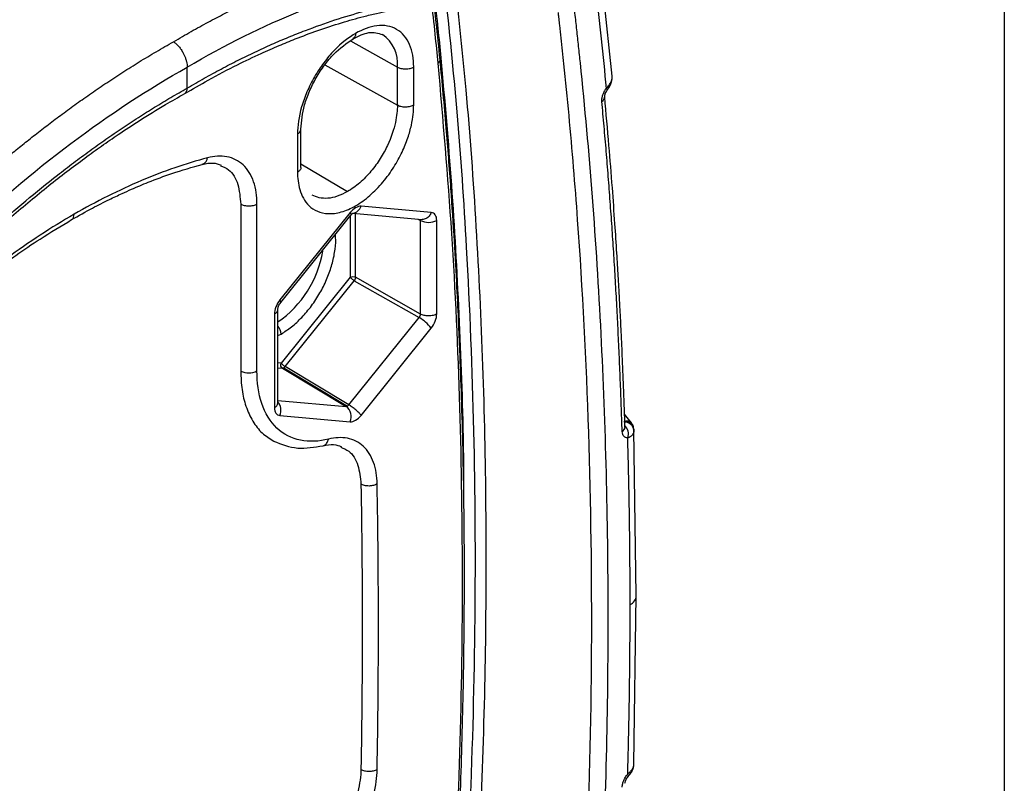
# Model space of a CAD drawing. Header units: millimetres. Extents: x 19 to 819, y 19 to 629.
# Tile 67 of 68: x 756 to 819, y 508 to 557. Entities that reach past the tile are written whole.
import ezdxf

# ---------------------------------------------------------------- set-up
doc = ezdxf.new("R2010")
doc.units = ezdxf.units.MM
doc.header["$LTSCALE"] = 3
doc.layers.add('TEXT', color=140, linetype='Continuous', lineweight=25)

msp = doc.modelspace()

# ---------------------------------------------------------------- linework, layer by layer
for p, q in [((794.037, 553.038), (793.376, 559.292)), ((777.283, 555.289), (780.285, 553.615)), ((766.828, 552.268), (766.828, 553.602)), ((775.639, 553.756), (780.285, 551.166)), ((780.285, 551.166), (780.285, 553.615)), ((781.329, 551.171), (781.329, 553.621)), ((794.031, 552.929), (794.039, 553.036)), ((773.892, 549.327), (773.892, 546.878)), ((774.11, 547.182), (774.11, 549.631)), ((774.11, 547.419), (777.093, 545.637)), ((770.254, 544.837), (770.254, 534.142)), ((771.293, 534.15), (771.293, 544.844)), ((777.259, 544.289), (772.765, 538.699)), ((772.819, 538.537), (777.313, 544.127)), ((777.432, 544.252), (781.871, 543.855)), ((777.61, 540.159), (777.61, 544.236)), ((782.456, 544.293), (777.962, 544.695)), ((777.26, 544.061), (777.26, 540.157)), ((781.595, 543.88), (781.763, 543.788)), ((781.763, 537.796), (781.763, 543.788)), ((782.807, 537.801), (782.807, 543.793)), ((777.26, 540.157), (772.837, 534.655)), ((773.1, 534.429), (777.522, 539.931)), ((777.522, 539.931), (781.675, 537.568)), ((781.763, 537.796), (777.61, 540.159)), ((772.632, 532.105), (772.632, 538.097)), ((772.413, 537.793), (772.413, 531.801)), ((777.181, 531.978), (781.675, 537.568)), ((777.962, 531.305), (782.456, 536.895)), ((772.632, 536.427), (772.837, 536.512)), ((772.837, 534.655), (772.632, 534.674)), ((772.632, 534.353), (772.923, 534.327)), ((772.923, 534.327), (777.005, 531.876)), ((773.011, 534.351), (777.094, 531.899)), ((777.181, 531.978), (773.1, 534.429)), ((772.632, 532.267), (777.005, 531.876)), ((772.631, 532.107), (772.632, 532.105)), ((772.765, 531.3), (777.259, 530.899)), ((795.262, 530.851), (794.831, 531.385)), ((794.861, 530.559), (794.861, 530.559)), ((795.305, 530.658), (795.406, 530.461)), ((795.586, 519.758), (795.432, 530.375)), ((795.432, 508.959), (795.586, 519.758))]:
    msp.add_line(p, q)
at = {"flags": 128}
for points in [[(793.657, 552.247), (793.693, 552.201), (793.714, 552.164), (793.72, 552.137), (793.717, 552.126)], [(772.811, 538.529), (772.823, 538.543), (772.826, 538.58), (772.806, 538.632), (772.765, 538.699)], [(795.431, 530.412), (795.416, 530.513), (795.416, 530.514)], [(795.064, 508.173), (795.073, 508.19), (795.076, 508.227), (795.063, 508.276), (795.035, 508.334)]]:
    msp.add_lwpolyline(points, dxfattribs=at)
for centre, radius, start, end in [((778.081, 553.861), 2.218, 353.6387, 55.67284), ((782.743, 554.094), 0.276, 298.95475, 7.38952), ((793.195, 551.729), 0.365, 300.25457, 2.15845), ((777.358, 544.884), 0.632, 277.09042, 342.63998), ((782.28, 544.812), 1.148, 243.23378, 297.34352), ((768.713, 542.949), 6.889, 304.70252, 350.65858), ((780.241, 535.116), 2.84, 38.76882, 59.68083), ((771.997, 536.473), 0.841, 2.67235, 40.78967), ((770.766, 535.171), 1.149, 243.54437, 297.3216), ((771.982, 531.631), 0.85, 337.12682, 39.68951), ((772.265, 532.137), 0.368, 293.75978, 354.90755), ((776.516, 531.227), 0.812, 336.15021, 53.00621), ((794.854, 530.301), 0.601, 20.77054, 90.51524), ((794.529, 530.569), 0.333, 296.51239, 358.0054), ((794.321, 530.114), 0.758, 340.26602, 46.38675), ((794.85, 530.28), 0.59, 7.50151, 89.98915), ((794.907, 519.806), 0.68, 294.43043, 355.93349)]:
    msp.add_arc(centre, radius, start, end)
for points, knots in [([(739.895, 551.559), (740.078, 551.736), (740.444, 552.09), (740.997, 552.612), (741.552, 553.129), (742.11, 553.64), (742.67, 554.144), (743.234, 554.642), (743.799, 555.134), (744.368, 555.618), (744.938, 556.097), (745.511, 556.568), (746.086, 557.033), (746.663, 557.49), (747.243, 557.941), (747.824, 558.384), (748.407, 558.82), (748.992, 559.249), (749.578, 559.67), (750.166, 560.083), (750.755, 560.489), (751.346, 560.887), (751.939, 561.277), (752.532, 561.66), (753.127, 562.034), (753.722, 562.4), (754.319, 562.757), (754.72, 562.992), (755.293, 563.323), (756.036, 563.742), (757.142, 564.335), (758.245, 564.896), (759.343, 565.424), (760.437, 565.92), (761.525, 566.384), (762.606, 566.815), (763.681, 567.213), (764.749, 567.579), (765.809, 567.912), (766.861, 568.213), (767.904, 568.481), (768.938, 568.719), (769.62, 568.85), (769.961, 568.916)], [0, 0, 0, 0, 0.018921, 0.037865, 0.056833, 0.075825, 0.094841, 0.11388, 0.132942, 0.152029, 0.171139, 0.190273, 0.20943, 0.228611, 0.247816, 0.267044, 0.286296, 0.305572, 0.324871, 0.344194, 0.363541, 0.382911, 0.402305, 0.421723, 0.441164, 0.460629, 0.480118, 0.49963, 0.500004, 0.536249, 0.572412, 0.608493, 0.644493, 0.680411, 0.716248, 0.752003, 0.787676, 0.823267, 0.858777, 0.894205, 0.929552, 0.964817, 1, 1, 1, 1]), ([(740.712, 551.053), (743.147, 553.415), (745.615, 555.553), (750.618, 559.397), (753.151, 561.104), (756.361, 562.958), (757.004, 563.314), (758.282, 563.991), (758.92, 564.313), (760.825, 565.232), (762.086, 565.78), (765.843, 567.231), (768.313, 567.944), (770.748, 568.392)], [0, 0, 0, 0, 0.25, 0.25, 0.5, 0.5, 0.5625, 0.5625, 0.625, 0.625, 0.75, 0.75, 1, 1, 1, 1]), ([(765.958, 555.239), (766.146, 555.35), (766.52, 555.57), (767.076, 555.888), (767.624, 556.194), (768.164, 556.487), (768.695, 556.768), (769.218, 557.037), (769.731, 557.295), (770.237, 557.542), (770.733, 557.778), (771.221, 558.003), (771.7, 558.218), (772.17, 558.424), (772.632, 558.619), (773.085, 558.805), (773.528, 558.983), (773.963, 559.151), (774.389, 559.311), (774.807, 559.463), (775.215, 559.607), (775.615, 559.744), (776.006, 559.873), (776.388, 559.995), (776.761, 560.11), (777.126, 560.219), (777.482, 560.321), (777.829, 560.418), (778.167, 560.508), (778.497, 560.593), (778.819, 560.673), (779.131, 560.748), (779.435, 560.817), (779.731, 560.883), (780.018, 560.943), (780.297, 561), (780.48, 561.035), (780.57, 561.053)], [0, 0, 0, 0, 0.037941, 0.075332, 0.112172, 0.148461, 0.184199, 0.219385, 0.254021, 0.288106, 0.32164, 0.354622, 0.387054, 0.418934, 0.450263, 0.481041, 0.511268, 0.540943, 0.570067, 0.59864, 0.626661, 0.654131, 0.68105, 0.707417, 0.733232, 0.758497, 0.783209, 0.807371, 0.83098, 0.854038, 0.876545, 0.8985, 0.919903, 0.940755, 0.961055, 0.980803, 1, 1, 1, 1]), ([(766.828, 552.268), (767.009, 552.374), (767.372, 552.587), (767.915, 552.896), (768.458, 553.197), (769, 553.489), (769.542, 553.774), (770.083, 554.05), (770.624, 554.317), (771.164, 554.577), (771.704, 554.828), (772.243, 555.071), (772.782, 555.305), (773.32, 555.531), (773.857, 555.749), (774.848, 556.136), (776.281, 556.645), (777.835, 557.111), (779.067, 557.427), (779.989, 557.636), (780.755, 557.789), (781.297, 557.881), (781.602, 557.936), (781.833, 557.988), (782.057, 558.06), (782.299, 558.175), (782.543, 558.311), (783.036, 558.604), (783.611, 558.944), (784.269, 559.334), (784.68, 559.576), (785.009, 559.773), (785.337, 559.969), (785.914, 560.295), (786.731, 560.638), (787.678, 560.858), (788.566, 560.874), (789.377, 560.69), (790.091, 560.31), (790.687, 559.739), (791.158, 558.997), (791.402, 558.322), (791.52, 557.832), (791.585, 557.499), (791.638, 557.06), (791.697, 556.53), (791.776, 555.824), (791.872, 554.938), (792.544, 548.554), (793.458, 536.618), (793.908, 518.675), (793.481, 500.208), (792.584, 487.19), (791.92, 480.01), (791.825, 479.012), (791.746, 478.211), (791.688, 477.611), (791.633, 477.014), (791.534, 476.21), (791.317, 475.17), (790.921, 473.902), (790.393, 472.637), (789.751, 471.411), (789.005, 470.246), (788.174, 469.173), (787.277, 468.212), (786.491, 467.528), (785.849, 467.055), (785.363, 466.745), (784.923, 466.485), (784.599, 466.295), (784.164, 466.039), (783.646, 465.731), (783.05, 465.377), (782.675, 465.153), (782.414, 464.999), (782.201, 464.855), (781.876, 464.609), (781.564, 464.307), (781.252, 463.987), (781.017, 463.746), (780.781, 463.51), (780.308, 463.04), (779.595, 462.345), (778.321, 461.141), (776.712, 459.691), (775.084, 458.32), (773.772, 457.27), (772.784, 456.508), (771.795, 455.772), (770.805, 455.062), (769.813, 454.379), (768.819, 453.723), (767.824, 453.092), (767.16, 452.694), (766.828, 452.495)], [0, 0, 0, 0, 0.004362, 0.008719, 0.013075, 0.017427, 0.021779, 0.026129, 0.03048, 0.034831, 0.039183, 0.043537, 0.047894, 0.052254, 0.056619, 0.060988, 0.076428, 0.091783, 0.099501, 0.107263, 0.115026, 0.118914, 0.121144, 0.122794, 0.124724, 0.126665, 0.128628, 0.130604, 0.138514, 0.142468, 0.146423, 0.148401, 0.150379, 0.154329, 0.162262, 0.170155, 0.178063, 0.185975, 0.193862, 0.201799, 0.209691, 0.21761, 0.219568, 0.221523, 0.225422, 0.229312, 0.233222, 0.241019, 0.248823, 0.373563, 0.49828, 0.623102, 0.747894, 0.755696, 0.7635, 0.767402, 0.771304, 0.775206, 0.779092, 0.786803, 0.794568, 0.802287, 0.810028, 0.817733, 0.825493, 0.833212, 0.840961, 0.844851, 0.848749, 0.852645, 0.855455, 0.856542, 0.863109, 0.867895, 0.870901, 0.872125, 0.874168, 0.876023, 0.880004, 0.882015, 0.884025, 0.886028, 0.888039, 0.896051, 0.904062, 0.920048, 0.936056, 0.944084, 0.952093, 0.960088, 0.968073, 0.976052, 0.98403, 0.992011, 1, 1, 1, 1]), ([(766.674, 551.911), (767.175, 552.207), (768.299, 552.872), (769.927, 553.713), (771.44, 554.438), (772.675, 554.98), (773.886, 555.475), (775.221, 555.972), (776.682, 556.452), (777.935, 556.806), (778.921, 557.051), (779.673, 557.215), (780.419, 557.372), (781.251, 557.482), (782.32, 557.873), (783.687, 558.757), (784.998, 559.552), (786.151, 560.145), (787.084, 560.402), (787.94, 560.459), (788.403, 560.282), (788.61, 560.203)], [0, 0, 0, 0, 0.065578, 0.147358, 0.213855, 0.265136, 0.310934, 0.375011, 0.443787, 0.508165, 0.545933, 0.579631, 0.612731, 0.647009, 0.691831, 0.751543, 0.823348, 0.864196, 0.909686, 0.95968, 1, 1, 1, 1]), ([(766.828, 553.602), (769.255, 555.046), (771.684, 556.254), (776.474, 558.162), (778.836, 558.863), (781.132, 559.301)], [0, 0, 0, 0, 0.5, 0.5, 1, 1, 1, 1]), ([(743.759, 451.833), (744.14, 451.962), (744.936, 452.232), (746.088, 452.369), (747.306, 452.65), (749.399, 453.174), (752.276, 454.131), (755.95, 455.729), (759.722, 457.731), (763.707, 460.269), (767.869, 463.397), (771.058, 466.199), (773.294, 468.302), (774.603, 469.693), (776.016, 470.454), (777.43, 471.292), (778.717, 472.007), (779.812, 472.919), (780.684, 473.822), (781.488, 474.844), (782.204, 475.96), (782.809, 477.137), (783.402, 478.615), (783.812, 480.33), (783.942, 482.135), (784.129, 483.925), (784.29, 485.696), (784.447, 487.465), (784.781, 491.416), (785.254, 497.94), (785.714, 506.957), (785.969, 516.267), (785.997, 525.446), (785.802, 534.496), (785.373, 543.408), (784.788, 551.568), (784.242, 556.682), (784.001, 558.931)], [0, 0, 0, 0, 0.010475, 0.021924, 0.033374, 0.044823, 0.080707, 0.112672, 0.14472, 0.182563, 0.220281, 0.258252, 0.271326, 0.28378, 0.296033, 0.30891, 0.322175, 0.330603, 0.339002, 0.347432, 0.35583, 0.364266, 0.372662, 0.386726, 0.400067, 0.413231, 0.426395, 0.439558, 0.45272, 0.514774, 0.586326, 0.657783, 0.729201, 0.800638, 0.872153, 0.943776, 1, 1, 1, 1]), ([(743.437, 452.452), (743.811, 452.588), (744.56, 452.86), (745.621, 452.977), (746.711, 453.219), (747.801, 453.477), (749.255, 453.878), (751.079, 454.469), (753.859, 455.548), (757.241, 457.147), (761.208, 459.451), (765.15, 462.174), (768.887, 465.171), (771.408, 467.463), (772.757, 468.772), (773.136, 469.142), (773.512, 469.523), (773.885, 469.884), (774.255, 470.194), (774.638, 470.468), (775.176, 470.793), (775.787, 471.139), (776.394, 471.491), (776.772, 471.709), (777.078, 471.886), (777.448, 472.098), (777.955, 472.385), (778.518, 472.763), (779.201, 473.307), (780.007, 474.092), (780.872, 475.157), (781.634, 476.337), (782.264, 477.59), (782.744, 478.874), (783.124, 480.444), (783.246, 482.199), (783.462, 484.259), (783.646, 486.308), (783.952, 489.815), (784.46, 496.433), (785.017, 506.456), (785.324, 518.322), (785.251, 530.338), (784.817, 541.134), (784.176, 550.536), (783.619, 555.959), (783.353, 558.547)], [0, 0, 0, 0, 0.010327, 0.020716, 0.031059, 0.041376, 0.051676, 0.071997, 0.092209, 0.128385, 0.164348, 0.200133, 0.236111, 0.267904, 0.271491, 0.274939, 0.278823, 0.282428, 0.285661, 0.289131, 0.29293, 0.300288, 0.305797, 0.309457, 0.310594, 0.314137, 0.319531, 0.324388, 0.329491, 0.338453, 0.347458, 0.35642, 0.365427, 0.374408, 0.383367, 0.398719, 0.414086, 0.429454, 0.444815, 0.493074, 0.57929, 0.674119, 0.768867, 0.863665, 0.934927, 1, 1, 1, 1]), ([(782.442, 558.012), (782.447, 557.965), (782.531, 557.199), (782.679, 555.815), (782.814, 554.472), (782.877, 553.853)], [0, 0, 0, 0, 0.033581, 0.55435, 1, 1, 1, 1]), ([(783.022, 554.079), (782.943, 554.871), (782.809, 556.206), (782.662, 557.556), (782.602, 558.106)], [0, 0, 0, 0, 0.592735, 1, 1, 1, 1]), ([(782.663, 558.142), (782.737, 557.456), (782.877, 556.147), (783.007, 554.832), (783.069, 554.207)], [0, 0, 0, 0, 0.524381, 1, 1, 1, 1]), ([(790.572, 557.106), (790.576, 557.073), (790.58, 557.038), (790.588, 556.97), (790.6, 556.868), (790.627, 556.629), (790.65, 556.424), (790.695, 556.015), (790.786, 555.195), (790.873, 554.373), (791.044, 552.725), (791.152, 551.623), (791.461, 548.303), (791.645, 546.076), (792.131, 539.351), (792.367, 534.811), (792.666, 525.618), (792.728, 520.964), (792.676, 511.544), (792.562, 506.784), (792.16, 497.174), (791.872, 492.321), (791.308, 484.976), (791.098, 482.518), (790.809, 479.432), (790.742, 478.737), (790.673, 478.041), (790.658, 477.886), (790.65, 477.807), (790.628, 477.572), (790.614, 477.419), (790.584, 477.117), (790.568, 476.968), (790.532, 476.676), (790.511, 476.533), (790.391, 475.809), (790.244, 475.216), (789.846, 474.006), (789.6, 473.409), (789.168, 472.532), (789.014, 472.242), (788.683, 471.669), (788.509, 471.392), (788.147, 470.854), (787.958, 470.593), (787.565, 470.087), (787.36, 469.842), (786.729, 469.14), (786.295, 468.727), (785.621, 468.183), (785.392, 468.014), (785.105, 467.823), (785.047, 467.785), (784.933, 467.713), (784.872, 467.676), (784.691, 467.565), (784.569, 467.493), (784.321, 467.347), (784.195, 467.273), (783.94, 467.123), (783.815, 467.049), (783.439, 466.826), (782.937, 466.528), (782.42, 466.221), (782.153, 466.063), (782.122, 466.045), (782.107, 466.036), (782.056, 466.005), (782.022, 465.985), (781.918, 465.921), (781.847, 465.876), (781.633, 465.734), (781.484, 465.627), (781.258, 465.441), (781.18, 465.374), (781.033, 465.239), (780.963, 465.171), (780.761, 464.972), (780.636, 464.843), (780.456, 464.659), (780.398, 464.599), (780.312, 464.512), (780.281, 464.481), (780.22, 464.42), (780.07, 464.269), (779.919, 464.119), (779.315, 463.522), (778.829, 463.053), (776.391, 460.756), (774.405, 459.064), (771.877, 457.133), (771.369, 456.756), (770.355, 456.026), (769.849, 455.672), (768.331, 454.644), (767.321, 454.004), (766.311, 453.406)], [0, 0, 0, 0, 0.000977, 0.000977, 0.001953, 0.003906, 0.007813, 0.007813, 0.015625, 0.03125, 0.03125, 0.0625, 0.0625, 0.125, 0.125, 0.25, 0.25, 0.375, 0.375, 0.5, 0.5, 0.625, 0.625, 0.6875, 0.6875, 0.703125, 0.705078, 0.705078, 0.707031, 0.707031, 0.710938, 0.710938, 0.714844, 0.714844, 0.71875, 0.71875, 0.734375, 0.734375, 0.75, 0.75, 0.757813, 0.757813, 0.765625, 0.765625, 0.773438, 0.773438, 0.78125, 0.78125, 0.796875, 0.796875, 0.804688, 0.804688, 0.806641, 0.806641, 0.808594, 0.808594, 0.8125, 0.8125, 0.816406, 0.816406, 0.820313, 0.820313, 0.828125, 0.835938, 0.836426, 0.836426, 0.836914, 0.836914, 0.837891, 0.837891, 0.839844, 0.839844, 0.84375, 0.84375, 0.845703, 0.845703, 0.847656, 0.847656, 0.851563, 0.851563, 0.853516, 0.853516, 0.854492, 0.854492, 0.855469, 0.859375, 0.859375, 0.875, 0.875, 0.9375, 0.9375, 0.953125, 0.953125, 0.96875, 0.96875, 1, 1, 1, 1]), ([(781.329, 553.621), (781.329, 554.127), (781.249, 554.626), (780.977, 555.262), (780.862, 555.455), (780.584, 555.786), (780.421, 555.923), (780.058, 556.133), (779.858, 556.205), (779.433, 556.28), (779.208, 556.284), (778.521, 556.202), (778.049, 556.021), (777.61, 555.768)], [0, 0, 0, 0, 0.25, 0.25, 0.375, 0.375, 0.5, 0.5, 0.625, 0.625, 0.75, 0.75, 1, 1, 1, 1]), ([(777.61, 555.768), (777.172, 555.515), (776.699, 555.15), (776.013, 554.439), (775.788, 554.177), (775.363, 553.61), (775.163, 553.307), (774.8, 552.678), (774.637, 552.353), (774.359, 551.701), (774.244, 551.375), (773.972, 550.425), (773.892, 549.833), (773.892, 549.327)], [0, 0, 0, 0, 0.25, 0.25, 0.375, 0.375, 0.5, 0.5, 0.625, 0.625, 0.75, 0.75, 1, 1, 1, 1]), ([(777.61, 555.768), (777.603, 555.686), (777.588, 555.528), (777.49, 555.462), (777.443, 555.431)], [0, 0, 0, 0, 0.522237, 1, 1, 1, 1]), ([(777.456, 555.427), (777.803, 555.597), (778.514, 555.948), (779.047, 555.783), (779.321, 555.698)], [0, 0, 0, 0, 0.48695, 1, 1, 1, 1]), ([(750.967, 543.963), (751.15, 544.136), (751.524, 544.492), (752.104, 545.031), (752.717, 545.591), (753.364, 546.17), (754.043, 546.765), (754.757, 547.377), (755.504, 548.003), (756.285, 548.641), (757.101, 549.29), (757.95, 549.948), (758.834, 550.612), (759.752, 551.281), (760.705, 551.952), (761.691, 552.623), (762.711, 553.291), (763.764, 553.953), (764.85, 554.608), (765.585, 555.027), (765.958, 555.239)], [0, 0, 0, 0, 0.037833, 0.077751, 0.119756, 0.163846, 0.210021, 0.258282, 0.308628, 0.361059, 0.415575, 0.472175, 0.53086, 0.591629, 0.654482, 0.719419, 0.78644, 0.855543, 0.92673, 1, 1, 1, 1]), ([(765.958, 555.239), (765.986, 555.218), (766.041, 555.176), (766.124, 555.103), (766.207, 555.022), (766.288, 554.932), (766.367, 554.834), (766.442, 554.729), (766.513, 554.618), (766.587, 554.486), (766.662, 554.33), (766.732, 554.149), (766.785, 553.963), (766.82, 553.777), (766.825, 553.66), (766.828, 553.602)], [0, 0, 0, 0, 0.058072, 0.117808, 0.179046, 0.241596, 0.305236, 0.36972, 0.434778, 0.500127, 0.59358, 0.691575, 0.792924, 0.896235, 1, 1, 1, 1]), ([(774.11, 549.631), (774.155, 550.143), (774.224, 550.931), (774.641, 552.071), (775.073, 552.939), (775.609, 553.748), (776.388, 554.679), (777.035, 555.132), (777.456, 555.427)], [0, 0, 0, 0, 0.2394577, 0.3683617, 0.5000011, 0.6316404, 0.760544, 1, 1, 1, 1]), ([(783.069, 554.207), (783.309, 551.504), (783.789, 546.099), (784.24, 537.803), (784.493, 531.395), (784.521, 527.706), (784.527, 526.868)], [0, 0, 0, 0, 0.3032215, 0.6064417, 0.9105128, 1, 1, 1, 1]), ([(782.877, 553.853), (783.192, 550.239), (783.822, 543.004), (784.319, 531.865), (784.493, 520.531), (784.301, 508.992), (783.757, 497.258), (783.136, 489.02), (782.72, 484.424), (782.636, 483.524), (782.551, 482.622), (782.463, 481.719), (782.378, 480.86), (782.297, 480.052), (782.192, 479.286), (781.979, 478.37), (781.562, 477.304), (780.927, 476.149), (780.145, 475.111), (779.404, 474.346), (778.765, 473.861), (778.286, 473.559), (777.936, 473.353), (777.706, 473.222), (777.571, 473.145), (777.477, 473.092), (777.418, 473.059), (777.377, 473.037), (776.548, 472.575), (774.966, 471.802), (772.805, 469.658), (770.679, 467.656), (768.513, 465.78), (766.326, 464.015), (764.137, 462.398), (761.918, 460.902), (759.229, 459.263), (756.077, 457.591), (752.505, 456.08), (748.96, 454.885), (746.331, 454.5), (744.4, 453.994), (743.192, 453.352), (742.177, 452.714), (741.496, 452.3), (741.232, 452.154), (741.18, 452.126)], [0, 0, 0, 0, 0.092185, 0.184593, 0.276576, 0.368704, 0.460932, 0.5531, 0.560001, 0.566909, 0.573824, 0.580746, 0.587675, 0.593565, 0.599289, 0.60497, 0.613547, 0.622149, 0.630775, 0.639385, 0.644155, 0.648791, 0.652748, 0.653943, 0.655204, 0.65653, 0.656563, 0.656849, 0.657669, 0.679727, 0.70034, 0.720918, 0.742191, 0.762597, 0.783174, 0.803869, 0.824745, 0.858261, 0.891821, 0.925336, 0.959044, 0.97015, 0.980993, 0.992608, 0.998557, 1, 1, 1, 1]), ([(741.195, 451.988), (741.335, 452.061), (741.969, 452.389), (743.038, 453.112), (744.418, 453.819), (745.721, 454.106), (746.988, 454.267), (748.865, 454.743), (751.298, 455.454), (754.502, 456.699), (757.919, 458.352), (761.615, 460.504), (764.693, 462.621), (767.078, 464.461), (768.686, 465.784), (770.176, 467.076), (771.585, 468.347), (772.924, 469.629), (774.269, 471.018), (775.842, 472.022), (777.256, 472.795), (778.478, 473.494), (779.377, 474.161), (780.153, 474.982), (780.801, 475.816), (781.32, 476.661), (781.731, 477.485), (782.051, 478.301), (782.363, 479.434), (782.511, 480.909), (782.701, 482.828), (782.893, 484.888), (783.234, 488.749), (783.658, 494.23), (784.079, 501.255), (784.373, 508.087), (784.545, 514.816), (784.59, 520.48), (784.562, 525.098), (784.504, 528.627), (784.417, 531.982), (784.319, 534.778), (784.214, 537.262), (784.097, 539.684), (783.933, 542.604), (783.709, 546.013), (783.414, 549.903), (783.158, 552.632), (783.022, 554.079)], [0, 0, 0, 0, 0.003801, 0.017131, 0.029698, 0.042163, 0.055044, 0.067638, 0.096437, 0.124705, 0.15778, 0.191646, 0.227417, 0.243695, 0.258955, 0.273173, 0.286466, 0.29969, 0.312523, 0.326509, 0.343145, 0.351983, 0.36048, 0.36819, 0.375214, 0.381571, 0.387635, 0.393366, 0.399136, 0.412023, 0.426845, 0.44316, 0.459337, 0.515751, 0.570033, 0.623357, 0.676689, 0.730031, 0.759365, 0.788505, 0.815975, 0.841552, 0.857369, 0.877423, 0.901713, 0.930236, 0.962997, 1, 1, 1, 1]), ([(752.144, 542.567), (754.501, 544.815), (756.926, 546.877), (761.843, 550.573), (764.335, 552.206), (766.828, 553.602)], [0, 0, 0, 0, 0.5, 0.5, 1, 1, 1, 1]), ([(780.285, 553.615), (780.348, 553.58), (780.426, 553.549), (780.606, 553.506), (780.707, 553.494), (780.91, 553.495), (781.011, 553.508), (781.19, 553.553), (781.267, 553.585), (781.329, 553.621)], [0, 0, 0, 0, 0.25, 0.25, 0.5, 0.5, 0.75, 0.75, 1, 1, 1, 1]), ([(793.657, 552.247), (793.721, 552.316), (793.846, 552.451), (793.961, 552.646), (794.029, 552.803), (794.03, 552.892), (794.031, 552.929)], [0, 0, 0, 0, 0.303442, 0.588467, 0.828147, 1, 1, 1, 1]), ([(793.717, 552.126), (793.784, 552.224), (793.901, 552.392), (794.017, 552.666), (794.033, 552.84), (794.041, 552.936)], [0, 0, 0, 0, 0.383978, 0.663237, 1, 1, 1, 1]), ([(766.828, 452.495), (766.647, 452.395), (766.286, 452.193), (765.743, 451.901), (765.201, 451.616), (764.659, 451.338), (764.116, 451.068), (763.573, 450.806), (762.581, 450.339), (761.142, 449.709), (759.262, 448.978), (757.396, 448.348), (755.855, 447.907), (754.635, 447.608), (753.731, 447.411), (752.823, 447.238), (752.073, 447.117), (751.541, 447.036), (751.231, 446.948), (751.005, 446.853), (750.763, 446.728), (750.438, 446.548), (749.855, 446.219), (749.213, 445.859), (748.56, 445.492), (748.071, 445.215), (747.571, 444.935), (746.92, 444.627), (746.11, 444.351), (745.172, 444.204), (744.291, 444.255), (743.491, 444.496), (742.795, 444.93), (742.217, 445.539), (741.773, 446.314), (741.521, 447.081), (741.409, 447.672), (741.365, 448.026), (741.335, 448.294), (741.305, 448.561), (741.263, 448.916), (741.193, 449.54), (740.922, 451.978), (740.506, 456.171), (740.035, 461.986), (739.665, 467.866), (739.397, 473.808), (739.23, 479.814), (739.12, 489.924), (739.437, 504.347), (740.372, 517.806), (741.096, 525.412), (741.236, 526.817), (741.317, 527.621), (741.374, 528.222), (741.457, 528.833), (741.62, 529.662), (741.913, 530.716), (742.404, 531.987), (743.025, 533.233), (743.758, 534.426), (744.589, 535.534), (745.494, 536.536), (746.296, 537.257), (746.952, 537.758), (747.45, 538.095), (747.953, 538.388), (748.477, 538.678), (749.319, 539.153), (750.077, 539.578), (750.731, 539.946), (750.986, 540.102), (751.238, 540.28), (751.488, 540.485), (751.733, 540.714), (752.061, 541.038), (752.639, 541.598), (753.469, 542.38), (754.8, 543.596), (756.48, 545.055), (758.179, 546.433), (759.55, 547.487), (760.585, 548.254), (761.621, 548.993), (762.659, 549.704), (763.699, 550.388), (764.74, 551.043), (765.783, 551.673), (766.479, 552.069), (766.828, 552.268)], [0, 0, 0, 0, 0.004234, 0.008469, 0.012707, 0.016947, 0.021191, 0.025439, 0.029691, 0.044519, 0.059336, 0.07424, 0.089062, 0.096479, 0.103932, 0.111174, 0.118842, 0.122568, 0.124425, 0.126294, 0.12791, 0.130093, 0.133916, 0.141562, 0.14513, 0.149209, 0.153028, 0.156836, 0.164494, 0.172285, 0.18009, 0.187908, 0.195703, 0.203526, 0.211313, 0.219102, 0.223034, 0.224997, 0.226959, 0.228921, 0.230882, 0.234806, 0.242654, 0.2845, 0.326314, 0.368111, 0.409906, 0.451713, 0.493548, 0.618999, 0.744425, 0.760113, 0.767959, 0.771882, 0.775806, 0.779737, 0.78364, 0.79141, 0.799186, 0.807009, 0.814794, 0.822611, 0.830413, 0.838211, 0.842112, 0.846007, 0.849947, 0.853892, 0.858278, 0.869672, 0.871643, 0.873613, 0.875646, 0.877585, 0.87962, 0.881679, 0.885793, 0.893981, 0.902171, 0.918434, 0.934714, 0.94291, 0.951087, 0.959249, 0.967401, 0.975547, 0.983692, 0.991842, 1, 1, 1, 1]), ([(742.895, 445.77), (742.772, 445.861), (742.5, 446.063), (742.144, 446.543), (741.858, 447.139), (741.684, 447.758), (741.595, 448.303), (741.485, 449.358), (741.284, 451.074), (741.042, 453.429), (740.813, 455.795), (740.609, 458.088), (740.424, 460.361), (740.254, 462.644), (739.867, 468.375), (739.47, 477.22), (739.35, 489.343), (739.574, 499.651), (739.987, 508.515), (740.481, 516.171), (740.97, 521.98), (741.341, 525.894), (741.514, 527.571), (741.665, 529.233), (742.17, 531.076), (743.027, 533.02), (744.253, 534.933), (745.711, 536.579), (747.298, 537.811), (748.817, 538.615), (750.297, 539.409), (751.769, 540.437), (753.461, 542.209), (755.556, 544.033), (757.926, 546.019), (759.854, 547.489), (761.343, 548.56), (762.503, 549.36), (763.868, 550.255), (765.287, 551.139), (766.259, 551.681), (766.67, 551.91)], [0, 0, 0, 0, 0.006368, 0.013986, 0.023324, 0.030295, 0.034969, 0.039593, 0.059913, 0.082749, 0.104032, 0.124511, 0.144987, 0.165459, 0.18593, 0.298515, 0.399043, 0.499595, 0.560525, 0.621456, 0.689957, 0.703614, 0.717444, 0.731081, 0.744454, 0.759982, 0.775822, 0.791673, 0.80724, 0.822936, 0.836648, 0.850521, 0.865556, 0.890154, 0.914052, 0.93708, 0.947637, 0.958222, 0.971385, 0.987916, 1, 1, 1, 1]), ([(766.663, 551.923), (766.668, 551.924), (766.701, 551.936), (766.746, 551.984), (766.811, 552.085), (766.821, 552.196), (766.827, 552.268)], [0, 0, 0, 0, 0.043084, 0.294577, 0.54103, 1, 1, 1, 1]), ([(793.379, 551.413), (793.379, 551.45), (793.379, 551.521), (793.389, 551.628), (793.408, 551.729), (793.446, 551.862), (793.525, 552.04), (793.61, 552.174), (793.657, 552.247)], [0, 0, 0, 0, 0.141689, 0.271194, 0.390073, 0.500334, 0.727716, 1, 1, 1, 1]), ([(793.56, 551.743), (793.56, 551.753), (793.56, 551.768), (793.568, 551.816), (793.585, 551.881), (793.628, 551.992), (793.686, 552.079), (793.717, 552.126)], [0, 0, 0, 0, 0.195492, 0.303177, 0.42024, 0.685016, 1, 1, 1, 1]), ([(794.86, 530.52), (794.835, 531.303), (794.787, 532.77), (794.704, 534.812), (794.625, 536.555), (794.553, 538), (794.489, 539.184), (794.421, 540.381), (794.333, 541.827), (794.209, 543.721), (794.043, 546.024), (793.829, 548.732), (793.654, 550.66), (793.561, 551.693)], [0, 0, 0, 0, 0.10888, 0.204044, 0.28549, 0.35322, 0.407232, 0.452475, 0.52231, 0.611979, 0.721484, 0.850824, 1, 1, 1, 1]), ([(773.892, 546.878), (773.892, 546.52), (773.93, 546.137), (774.096, 545.573), (774.17, 545.388), (774.366, 545.038), (774.487, 544.874), (774.784, 544.587), (774.961, 544.466), (775.37, 544.289), (775.603, 544.235), (776.118, 544.215), (776.399, 544.25), (776.991, 544.418), (777.301, 544.551), (777.92, 544.909), (778.23, 545.133), (778.822, 545.648), (779.103, 545.939), (779.618, 546.553), (779.851, 546.876), (780.26, 547.525), (780.437, 547.85), (780.734, 548.48), (780.855, 548.785), (781.051, 549.36), (781.125, 549.631), (781.291, 550.387), (781.329, 550.813), (781.329, 551.171)], [0, 0, 0, 0, 0.125, 0.125, 0.1875, 0.1875, 0.25, 0.25, 0.3125, 0.3125, 0.375, 0.375, 0.4375, 0.4375, 0.5, 0.5, 0.5625, 0.5625, 0.625, 0.625, 0.6875, 0.6875, 0.75, 0.75, 0.8125, 0.8125, 0.875, 0.875, 1, 1, 1, 1]), ([(780.285, 551.166), (780.285, 550.859), (780.253, 550.492), (780.062, 549.627), (779.902, 549.126), (779.519, 548.315), (779.368, 548.036), (779.016, 547.479), (778.816, 547.201), (778.374, 546.674), (778.133, 546.425), (777.625, 545.983), (777.359, 545.791), (777.093, 545.637)], [0, 0, 0, 0, 0.25, 0.25, 0.5, 0.5, 0.625, 0.625, 0.75, 0.75, 0.875, 0.875, 1, 1, 1, 1]), ([(781.329, 551.171), (781.267, 551.135), (781.19, 551.104), (781.011, 551.058), (780.91, 551.046), (780.707, 551.045), (780.606, 551.056), (780.426, 551.1), (780.348, 551.131), (780.285, 551.166)], [0, 0, 0, 0, 0.25, 0.25, 0.5, 0.5, 0.75, 0.75, 1, 1, 1, 1]), ([(794.677, 530.272), (794.66, 530.824), (794.624, 531.929), (794.562, 533.581), (794.492, 535.227), (794.415, 536.869), (794.33, 538.505), (794.237, 540.137), (794.138, 541.763), (794.03, 543.384), (793.915, 545), (793.793, 546.612), (793.663, 548.218), (793.525, 549.819), (793.428, 550.882), (793.379, 551.413)], [0, 0, 0, 0, 0.076946, 0.153881, 0.230806, 0.307724, 0.384636, 0.461546, 0.538454, 0.615363, 0.692276, 0.769194, 0.846119, 0.923054, 1, 1, 1, 1]), ([(773.892, 549.327), (773.953, 549.363), (774.009, 549.407), (774.087, 549.511), (774.109, 549.569), (774.11, 549.627)], [0, 0, 0, 0, 0.5, 0.5, 1, 1, 1, 1]), ([(771.293, 544.844), (771.293, 545.346), (771.226, 545.835), (770.932, 546.698), (770.706, 547.069), (770.118, 547.618), (769.758, 547.794), (768.973, 547.939), (768.549, 547.908), (768.13, 547.798)], [0, 0, 0, 0, 0.25, 0.25, 0.5, 0.5, 0.75, 0.75, 1, 1, 1, 1]), ([(759.425, 543.84), (759.872, 544.092), (760.68, 544.547), (761.758, 545.093), (762.588, 545.488), (763.415, 545.859), (764.479, 546.303), (765.999, 546.87), (767.144, 547.197), (767.792, 547.381)], [0, 0, 0, 0, 0.15803, 0.285423, 0.382003, 0.45265, 0.580248, 0.762862, 1, 1, 1, 1]), ([(768.13, 547.798), (766.742, 547.433), (765.324, 546.945), (762.461, 545.734), (761.017, 545.011), (759.579, 544.181)], [0, 0, 0, 0, 0.5, 0.5, 1, 1, 1, 1]), ([(767.786, 547.398), (767.835, 547.409), (767.945, 547.435), (768.066, 547.587), (768.109, 547.729), (768.13, 547.798)], [0, 0, 0, 0, 0.2978415, 0.6621324, 1, 1, 1, 1]), ([(767.792, 547.381), (768.03, 547.43), (768.478, 547.523), (768.835, 547.39), (769.001, 547.328)], [0, 0, 0, 0, 0.533475, 1, 1, 1, 1]), ([(768.952, 547.293), (769.137, 547.22), (769.644, 547.02), (770.134, 546.163), (770.215, 545.271), (770.254, 544.837)], [0, 0, 0, 0, 0.228178, 0.624546, 1, 1, 1, 1]), ([(774.109, 547.182), (774.11, 547.18), (774.115, 547.15), (774.096, 547.091), (774.042, 546.984), (773.951, 546.919), (773.892, 546.878)], [0, 0, 0, 0, 0.011326, 0.271319, 0.526037, 1, 1, 1, 1]), ([(777.093, 545.637), (776.652, 545.383), (776.213, 545.238), (775.437, 545.178), (775.102, 545.26), (774.836, 545.414)], [0, 0, 0, 0, 0.5, 0.5, 1, 1, 1, 1]), ([(770.254, 544.837), (770.317, 544.802), (770.395, 544.772), (770.574, 544.729), (770.675, 544.718), (770.877, 544.719), (770.977, 544.732), (771.155, 544.777), (771.232, 544.809), (771.293, 544.844)], [0, 0, 0, 0, 0.25, 0.25, 0.5, 0.5, 0.75, 0.75, 1, 1, 1, 1]), ([(759.579, 544.181), (758.141, 543.351), (756.697, 542.406), (753.835, 540.312), (752.416, 539.162), (751.029, 537.925)], [0, 0, 0, 0, 0.5, 0.5, 1, 1, 1, 1]), ([(759.418, 543.852), (759.434, 543.856), (759.499, 543.873), (759.56, 543.992), (759.573, 544.119), (759.579, 544.181)], [0, 0, 0, 0, 0.141651, 0.586976, 1, 1, 1, 1]), ([(777.962, 544.695), (777.856, 544.705), (777.733, 544.672), (777.488, 544.53), (777.365, 544.421), (777.259, 544.289)], [0, 0, 0, 0, 0.5, 0.5, 1, 1, 1, 1]), ([(777.259, 544.289), (777.284, 544.247), (777.323, 544.182), (777.324, 544.139), (777.313, 544.131), (777.31, 544.129)], [0, 0, 0, 0, 0.591559, 0.909475, 1, 1, 1, 1]), ([(777.313, 544.127), (777.329, 544.145), (777.359, 544.182), (777.406, 544.228), (777.439, 544.251), (777.432, 544.253), (777.43, 544.253)], [0, 0, 0, 0, 0.242784, 0.467666, 0.872774, 1, 1, 1, 1]), ([(782.456, 544.293), (782.416, 544.213), (782.355, 544.089), (782.23, 543.97), (782.122, 543.899), (782.005, 543.863), (781.919, 543.844), (781.876, 543.857), (781.871, 543.858)], [0, 0, 0, 0, 0.308431, 0.474188, 0.643378, 0.812567, 0.978324, 1, 1, 1, 1]), ([(782.807, 543.793), (782.807, 543.935), (782.775, 544.057), (782.652, 544.232), (782.562, 544.284), (782.456, 544.293)], [0, 0, 0, 0, 0.5, 0.5, 1, 1, 1, 1]), ([(750.998, 537.674), (751.433, 538.055), (752.22, 538.745), (753.284, 539.614), (754.109, 540.261), (754.937, 540.889), (756.01, 541.668), (757.56, 542.724), (758.752, 543.437), (759.425, 543.84)], [0, 0, 0, 0, 0.1579914, 0.285365, 0.3819363, 0.4525802, 0.5801799, 0.7628125, 1, 1, 1, 1]), ([(772.837, 536.512), (773.061, 536.655), (773.516, 536.947), (774.179, 537.568), (774.797, 538.304), (775.335, 539.127), (775.766, 539.988), (776.089, 540.867), (776.285, 541.738), (776.361, 542.426), (776.32, 542.777), (776.308, 542.877)], [0, 0, 0, 0, 0.116156, 0.23614, 0.357728, 0.478508, 0.596166, 0.711249, 0.830188, 0.951505, 1, 1, 1, 1]), ([(777.26, 540.157), (777.301, 540.181), (777.366, 540.199), (777.503, 540.199), (777.568, 540.182), (777.61, 540.159)], [0, 0, 0, 0, 0.5, 0.5, 1, 1, 1, 1]), ([(777.522, 539.931), (777.48, 539.955), (777.424, 539.995), (777.322, 540.083), (777.281, 540.127), (777.26, 540.157)], [0, 0, 0, 0, 0.5, 0.5, 1, 1, 1, 1]), ([(777.61, 540.159), (777.61, 540.125), (777.602, 540.084), (777.57, 540.002), (777.547, 539.963), (777.522, 539.931)], [0, 0, 0, 0, 0.5, 0.5, 1, 1, 1, 1]), ([(772.765, 538.699), (772.659, 538.567), (772.569, 538.411), (772.446, 538.095), (772.413, 537.934), (772.413, 537.793)], [0, 0, 0, 0, 0.5, 0.5, 1, 1, 1, 1]), ([(772.632, 538.097), (772.634, 538.127), (772.638, 538.188), (772.675, 538.3), (772.734, 538.421), (772.79, 538.498), (772.819, 538.537)], [0, 0, 0, 0, 0.234992, 0.479818, 0.734737, 1, 1, 1, 1]), ([(772.413, 537.793), (772.473, 537.834), (772.563, 537.899), (772.617, 538.006), (772.636, 538.064), (772.631, 538.094), (772.631, 538.095)], [0, 0, 0, 0, 0.476663, 0.732832, 0.994305, 1, 1, 1, 1]), ([(781.675, 537.568), (781.686, 537.581), (781.707, 537.608), (781.732, 537.655), (781.751, 537.704), (781.762, 537.752), (781.763, 537.781), (781.763, 537.796)], [0, 0, 0, 0, 0.195625, 0.397782, 0.602218, 0.804375, 1, 1, 1, 1]), ([(782.807, 537.801), (782.746, 537.766), (782.669, 537.734), (782.49, 537.689), (782.389, 537.676), (782.186, 537.675), (782.084, 537.687), (781.904, 537.73), (781.826, 537.761), (781.763, 537.796)], [0, 0, 0, 0, 0.25, 0.25, 0.5, 0.5, 0.75, 0.75, 1, 1, 1, 1]), ([(782.456, 536.895), (782.562, 537.027), (782.652, 537.182), (782.775, 537.499), (782.807, 537.659), (782.807, 537.801)], [0, 0, 0, 0, 0.5, 0.5, 1, 1, 1, 1]), ([(770.254, 534.142), (770.27, 533.737), (770.302, 532.927), (770.569, 531.848), (771.001, 530.908), (771.595, 530.14), (772.113, 529.816), (772.366, 529.657)], [0, 0, 0, 0, 0.194955, 0.389943, 0.594208, 0.801319, 1, 1, 1, 1]), ([(775.879, 529.782), (775.269, 529.63), (774.653, 529.595), (773.515, 529.822), (772.993, 530.086), (772.143, 530.896), (771.816, 531.44), (771.391, 532.702), (771.293, 533.417), (771.293, 534.15)], [0, 0, 0, 0, 0.25, 0.25, 0.5, 0.5, 0.75, 0.75, 1, 1, 1, 1]), ([(772.923, 534.327), (772.882, 534.352), (772.843, 534.402), (772.81, 534.53), (772.817, 534.602), (772.837, 534.655)], [0, 0, 0, 0, 0.5, 0.5, 1, 1, 1, 1]), ([(772.837, 534.655), (772.858, 534.626), (772.899, 534.582), (773.001, 534.494), (773.058, 534.454), (773.1, 534.429)], [0, 0, 0, 0, 0.5, 0.5, 1, 1, 1, 1]), ([(772.413, 531.801), (772.413, 531.659), (772.446, 531.536), (772.569, 531.362), (772.659, 531.31), (772.765, 531.3)], [0, 0, 0, 0, 0.5, 0.5, 1, 1, 1, 1]), ([(777.962, 531.305), (777.931, 531.348), (777.887, 531.402), (777.773, 531.522), (777.702, 531.589), (777.551, 531.72), (777.469, 531.784), (777.316, 531.895), (777.243, 531.942), (777.181, 531.978)], [0, 0, 0, 0, 0.25, 0.25, 0.5, 0.5, 0.75, 0.75, 1, 1, 1, 1]), ([(777.259, 530.899), (777.365, 530.889), (777.488, 530.922), (777.733, 531.064), (777.856, 531.172), (777.962, 531.305)], [0, 0, 0, 0, 0.5, 0.5, 1, 1, 1, 1]), ([(794.783, 530.902), (794.852, 530.924), (794.959, 530.959), (795.088, 530.952), (795.189, 530.925), (795.232, 530.877), (795.256, 530.85)], [0, 0, 0, 0, 0.339902, 0.532947, 0.737641, 1, 1, 1, 1]), ([(795.035, 529.858), (795.008, 529.861), (794.956, 529.868), (794.886, 529.89), (794.828, 529.92), (794.764, 529.976), (794.705, 530.088), (794.687, 530.207), (794.677, 530.272)], [0, 0, 0, 0, 0.143217, 0.273443, 0.39198, 0.500553, 0.730175, 1, 1, 1, 1]), ([(795.435, 530.357), (795.434, 530.335), (795.433, 530.292), (795.42, 530.229), (795.399, 530.169), (795.371, 530.114), (795.336, 530.063), (795.295, 530.016), (795.249, 529.975), (795.2, 529.938), (795.147, 529.906), (795.093, 529.879), (795.054, 529.865), (795.035, 529.858)], [0, 0, 0, 0, 0.103102, 0.204423, 0.303655, 0.400531, 0.49483, 0.586379, 0.67505, 0.760765, 0.843486, 0.923217, 1, 1, 1, 1]), ([(795.416, 530.513), (795.391, 530.596), (795.357, 530.711), (795.291, 530.811), (795.268, 530.844), (795.262, 530.851), (795.26, 530.854)], [0, 0, 0, 0, 0.6051697, 0.8288413, 0.918448, 1, 1, 1, 1]), ([(772.349, 529.661), (772.853, 529.459), (773.824, 529.071), (774.977, 529.268), (775.531, 529.363)], [0, 0, 0, 0, 0.519194, 1, 1, 1, 1]), ([(775.531, 529.363), (775.564, 529.374), (775.632, 529.396), (775.719, 529.465), (775.816, 529.581), (775.854, 529.703), (775.879, 529.782)], [0, 0, 0, 0, 0.204627, 0.413666, 0.618515, 1, 1, 1, 1]), ([(778.992, 526.915), (778.983, 527.4), (778.91, 527.872), (778.612, 528.703), (778.388, 529.06), (777.813, 529.589), (777.463, 529.761), (776.7, 529.908), (776.288, 529.883), (775.879, 529.782)], [0, 0, 0, 0, 0.25, 0.25, 0.5, 0.5, 0.75, 0.75, 1, 1, 1, 1]), ([(795.189, 519.187), (795.188, 519.699), (795.187, 520.724), (795.177, 522.255), (795.162, 523.784), (795.14, 525.308), (795.111, 526.829), (795.077, 528.346), (795.049, 529.354), (795.035, 529.858)], [0, 0, 0, 0, 0.142865, 0.285722, 0.428575, 0.571425, 0.714277, 0.857135, 1, 1, 1, 1]), ([(775.531, 529.363), (775.762, 529.407), (776.198, 529.49), (776.546, 529.359), (776.709, 529.298)], [0, 0, 0, 0, 0.531433, 1, 1, 1, 1]), ([(776.662, 529.263), (776.84, 529.192), (777.331, 528.996), (777.815, 528.174), (777.907, 527.314), (777.953, 526.895)], [0, 0, 0, 0, 0.22576, 0.622851, 1, 1, 1, 1]), ([(778.992, 526.915), (778.931, 526.878), (778.854, 526.845), (778.676, 526.797), (778.576, 526.782), (778.374, 526.778), (778.273, 526.789), (778.094, 526.83), (778.015, 526.86), (777.953, 526.895)], [0, 0, 0, 0, 0.25, 0.25, 0.5, 0.5, 0.75, 0.75, 1, 1, 1, 1]), ([(795.035, 508.334), (795.049, 508.855), (795.077, 509.896), (795.111, 511.453), (795.14, 513.007), (795.162, 514.558), (795.177, 516.105), (795.187, 517.648), (795.188, 518.674), (795.189, 519.187)], [0, 0, 0, 0, 0.142865, 0.285723, 0.428575, 0.571425, 0.714278, 0.857135, 1, 1, 1, 1]), ([(795.035, 508.334), (795.061, 508.356), (795.115, 508.403), (795.188, 508.474), (795.256, 508.55), (795.317, 508.629), (795.368, 508.713), (795.406, 508.8), (795.431, 508.889), (795.434, 508.948), (795.435, 508.978)], [0, 0, 0, 0, 0.106318, 0.218246, 0.335838, 0.459005, 0.587501, 0.720913, 0.85866, 1, 1, 1, 1]), ([(795.064, 508.173), (795.133, 508.258), (795.252, 508.404), (795.38, 508.646), (795.411, 508.803), (795.428, 508.89)], [0, 0, 0, 0, 0.384862, 0.663008, 1, 1, 1, 1]), ([(777.953, 508.635), (777.945, 508.2), (777.881, 507.712), (777.62, 506.682), (777.423, 506.142), (776.919, 505.095), (776.611, 504.589), (775.942, 503.687), (775.58, 503.292), (775.222, 502.967)], [0, 0, 0, 0, 0.25, 0.25, 0.5, 0.5, 0.75, 0.75, 1, 1, 1, 1]), ([(775.879, 502.169), (776.288, 502.54), (776.7, 502.991), (777.463, 504.019), (777.813, 504.595), (778.388, 505.789), (778.612, 506.404), (778.91, 507.578), (778.983, 508.135), (778.992, 508.63)], [0, 0, 0, 0, 0.25, 0.25, 0.5, 0.5, 0.75, 0.75, 1, 1, 1, 1]), ([(777.953, 508.635), (778.015, 508.6), (778.094, 508.569), (778.273, 508.526), (778.374, 508.513), (778.576, 508.513), (778.676, 508.524), (778.854, 508.566), (778.931, 508.596), (778.992, 508.63)], [0, 0, 0, 0, 0.25, 0.25, 0.5, 0.5, 0.75, 0.75, 1, 1, 1, 1]), ([(794.677, 507.496), (794.682, 507.535), (794.69, 507.611), (794.713, 507.723), (794.743, 507.829), (794.794, 507.963), (794.889, 508.138), (794.984, 508.265), (795.035, 508.334)], [0, 0, 0, 0, 0.141423, 0.270839, 0.389804, 0.500316, 0.727681, 1, 1, 1, 1]), ([(794.861, 507.739), (794.864, 507.768), (794.871, 507.827), (794.912, 507.942), (794.976, 508.062), (795.034, 508.136), (795.064, 508.173)], [0, 0, 0, 0, 0.227103, 0.468723, 0.726615, 1, 1, 1, 1])]:
    msp.add_open_spline(points, degree=3, knots=knots)
for points in [[(792.99, 558.552), (793.232, 556.465), (793.454, 554.363), (793.657, 552.247)], [(773.011, 534.351), (772.98, 534.334), (772.949, 534.325), (772.923, 534.327)], [(773.1, 534.429), (773.073, 534.397), (773.041, 534.369), (773.011, 534.351)], [(777.005, 531.876), (777.031, 531.873), (777.063, 531.881), (777.094, 531.899)], [(777.094, 531.899), (777.124, 531.917), (777.155, 531.945), (777.181, 531.978)], [(795.431, 530.412), (795.433, 530.394), (795.435, 530.375), (795.435, 530.357)], [(777.953, 526.895), (778.058, 520.87), (778.058, 514.781), (777.953, 508.635)], [(778.992, 508.63), (779.098, 514.785), (779.098, 520.882), (778.992, 526.915)]]:
    msp.add_open_spline(points, degree=3)
at = {"layer": 'TEXT'}
msp.add_line((819.15, 628.65), (819.15, 19.05), dxfattribs=at)

doc.saveas('drawing.dxf')
